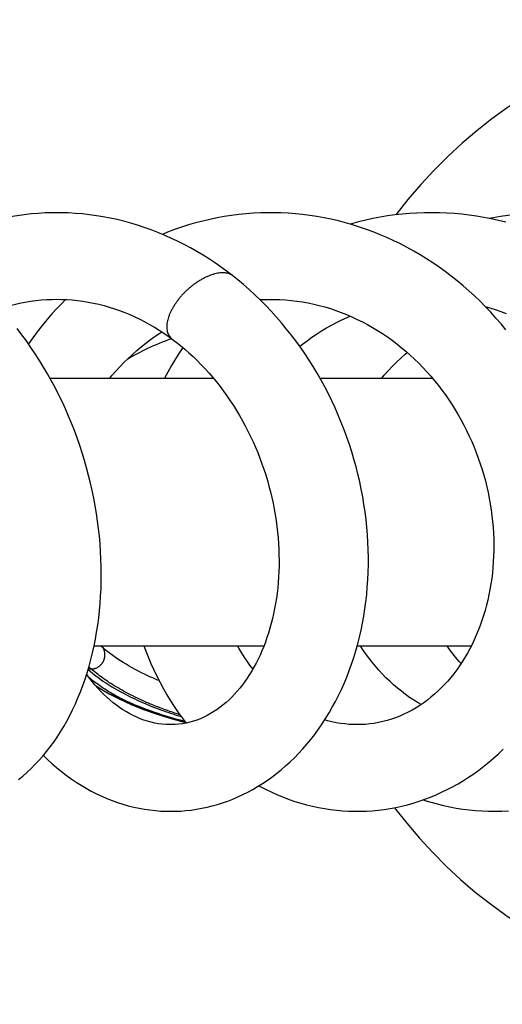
# Model space of a CAD drawing. Header units: millimetres. Extents: x 177 to 351, y 32 to 305.
# Tile 47 of 80: x 343.42 to 346.48, y 86.84 to 93.09. Entities that reach past the tile are written whole.
import ezdxf

# ---------------------------------------------------------------- set-up
doc = ezdxf.new("R2010")
doc.units = ezdxf.units.MM
doc.header["$LTSCALE"] = 30.734
doc.layers.get('0').update_dxf_attribs({"linetype": 'CONTINUOUS'})

msp = doc.modelspace()

# ---------------------------------------------------------------- linework, layer by layer
at = {"color": 7, "linetype": 'Continuous'}
for p, q in [((346.3874, 91.2626), (346.4018, 91.2668)), ((343.613, 90.8195), (344.6501, 90.8195)), ((345.3272, 90.8195), (346.0408, 90.8195)), ((343.8932, 89.1195), (344.9716, 89.1195)), ((345.5633, 89.1195), (346.2879, 89.1195)), ((343.99, 88.8146), (343.9895, 88.8149)), ((343.99, 88.8146), (344.0565, 88.7804))]:
    msp.add_line(p, q, dxfattribs=at)
at = {"color": 9, "linetype": 'Continuous'}
for p, q in [((343.9512, 89.1057), (343.951, 89.1059)), ((343.8757, 88.9725), (343.8558, 88.9716)), ((343.8759, 88.9723), (343.8757, 88.9725))]:
    msp.add_line(p, q, dxfattribs=at)
at = {"color": 7, "linetype": 'Continuous'}
for points in [[(343.6562, 91.8695), (343.6281, 91.8692), (343.5834, 91.8679), (343.5387, 91.8653), (343.494, 91.8616), (343.4494, 91.8566), (343.405, 91.8504), (343.3607, 91.8431), (343.3165, 91.8345), (343.2726, 91.8248), (343.2289, 91.8139), (343.1855, 91.8018), (343.1423, 91.7885), (343.0994, 91.7741), (343.0569, 91.7585), (343.0147, 91.7418), (342.9728, 91.7239), (342.9314, 91.7049), (342.8903, 91.6847), (342.8497, 91.6635), (342.8199, 91.6469)], [(344.7736, 91.4688), (344.7412, 91.4937), (344.7032, 91.5216), (344.6647, 91.5485), (344.6255, 91.5745), (344.5859, 91.5995), (344.5457, 91.6234), (344.5052, 91.6463), (344.4642, 91.6682), (344.4229, 91.689), (344.3812, 91.7086), (344.3393, 91.7272), (344.2971, 91.7446), (344.2547, 91.7609), (344.212, 91.7761), (344.1691, 91.7901), (344.1261, 91.803), (344.0828, 91.8147), (344.0394, 91.8253), (343.9958, 91.8348), (343.952, 91.8432), (343.9081, 91.8504), (343.864, 91.8565), (343.8199, 91.8614), (343.7758, 91.8652), (343.7316, 91.8678), (343.6875, 91.8692), (343.6561, 91.8695)], [(345.0125, 91.8694), (344.9976, 91.8693), (344.9511, 91.8683), (344.9047, 91.8661), (344.8583, 91.8627), (344.812, 91.858), (344.7658, 91.8522), (344.7197, 91.8451), (344.6739, 91.8367), (344.6283, 91.8272), (344.5829, 91.8165), (344.5377, 91.8046), (344.4929, 91.7915), (344.4484, 91.7773), (344.4042, 91.7619), (344.3604, 91.7453), (344.3277, 91.732)], [(346.5077, 91.1258), (346.4765, 91.1637), (346.4444, 91.2008), (346.4115, 91.2372), (346.3778, 91.2727), (346.3434, 91.3075), (346.3082, 91.3413), (346.2723, 91.3742), (346.2358, 91.4061), (346.1987, 91.4371), (346.1609, 91.4671), (346.1225, 91.4961), (346.0835, 91.5241), (346.044, 91.5511), (346.004, 91.5771), (345.9634, 91.602), (345.9223, 91.6259), (345.8806, 91.6488), (345.8384, 91.6707), (345.7958, 91.6915), (345.7527, 91.7112), (345.7094, 91.7298), (345.6657, 91.7472), (345.6218, 91.7634), (345.5777, 91.7785), (345.5333, 91.7925), (345.4887, 91.8053), (345.4439, 91.8169), (345.3989, 91.8274), (345.3537, 91.8367), (345.3084, 91.8448), (345.2629, 91.8518), (345.2172, 91.8577), (345.1715, 91.8623), (345.1256, 91.8658), (345.0796, 91.8681), (345.0334, 91.8693), (345.0125, 91.8694)], [(346.0338, 91.8694), (345.9898, 91.8689), (345.9428, 91.8671), (345.8959, 91.8642), (345.8492, 91.8601), (345.8026, 91.8548), (345.7561, 91.8484), (345.7098, 91.8407), (345.6636, 91.8318), (345.6177, 91.8217), (345.572, 91.8105), (345.5265, 91.798), (345.5204, 91.7962)], [(346.5067, 91.8084), (346.4608, 91.8198), (346.4145, 91.83), (346.3681, 91.8391), (346.3215, 91.847), (346.2747, 91.8537), (346.2278, 91.8592), (346.1807, 91.8636), (346.1335, 91.8667), (346.0862, 91.8686), (346.0388, 91.8694), (346.0338, 91.8694)], [(346.7727, 91.8694), (346.7547, 91.8693), (346.7075, 91.8683), (346.6604, 91.866), (346.6135, 91.8627), (346.5666, 91.8581), (346.5199, 91.8524), (346.4734, 91.8454), (346.4269, 91.8373), (346.4024, 91.8324)], [(344.38, 88.0696), (344.4094, 88.07), (344.443, 88.0715), (344.4766, 88.0741), (344.5102, 88.0778), (344.5437, 88.0827), (344.5771, 88.0886), (344.6103, 88.0957), (344.6434, 88.1038), (344.6764, 88.1131), (344.7091, 88.1235), (344.7417, 88.1349), (344.774, 88.1475), (344.8061, 88.1611), (344.8379, 88.1759), (344.8695, 88.1917), (344.9007, 88.2086), (344.9317, 88.2266), (344.9623, 88.2457), (344.9925, 88.2658), (345.0224, 88.2871), (345.0519, 88.3094), (345.0809, 88.3329), (345.1094, 88.3574), (345.1375, 88.383), (345.165, 88.4096), (345.192, 88.4373), (345.2184, 88.4659), (345.2442, 88.4956), (345.2693, 88.5263), (345.2938, 88.558), (345.3177, 88.5906), (345.3408, 88.6241), (345.3631, 88.6585), (345.3847, 88.6937), (345.4056, 88.7298), (345.4256, 88.7666), (345.4447, 88.8043), (345.4631, 88.8427), (345.4806, 88.8819), (345.4972, 88.9219), (345.5129, 88.9625), (345.5277, 89.0039), (345.5416, 89.0458), (345.5546, 89.0884), (345.5666, 89.1316), (345.5777, 89.1753), (345.5879, 89.2194), (345.597, 89.264), (345.6052, 89.3091), (345.6124, 89.3545), (345.6186, 89.4003), (345.6238, 89.4464), (345.6279, 89.4929), (345.6311, 89.5397), (345.6333, 89.5867), (345.6344, 89.634), (345.6345, 89.6816), (345.6336, 89.7293), (345.6316, 89.7772), (345.6287, 89.8253), (345.6247, 89.8734), (345.6197, 89.9215), (345.6137, 89.9697), (345.6067, 90.0178), (345.5987, 90.0659), (345.5896, 90.1138), (345.5795, 90.1617), (345.5685, 90.2094), (345.5564, 90.257), (345.5433, 90.3044), (345.5292, 90.3516), (345.5141, 90.3987), (345.4979, 90.4455), (345.4808, 90.492), (345.4627, 90.5383), (345.4436, 90.5842), (345.4236, 90.6298), (345.4026, 90.6749), (345.3807, 90.7196), (345.3578, 90.7637), (345.3341, 90.8073), (345.3096, 90.8502), (345.2841, 90.8925), (345.2579, 90.9342), (345.2307, 90.9753), (345.2027, 91.0157), (345.1739, 91.0555), (345.1441, 91.0947), (345.1136, 91.1332), (345.0822, 91.171), (345.05, 91.2081), (345.017, 91.2444), (344.9833, 91.2799), (344.9489, 91.3145), (344.9139, 91.3482), (344.8783, 91.3809), (344.8421, 91.4127), (344.8054, 91.4434), (344.7736, 91.4688)], [(343.2961, 91.2612), (343.3184, 91.2684), (343.352, 91.2782), (343.3859, 91.287), (343.4201, 91.2948), (343.4545, 91.3015), (343.4891, 91.3071), (343.5238, 91.3117), (343.5586, 91.3153), (343.5935, 91.3177), (343.6283, 91.3191), (343.6561, 91.3195)], [(343.7123, 91.318), (343.6922, 91.2979), (343.6588, 91.2628), (343.6261, 91.2268), (343.5943, 91.1901), (343.5633, 91.1525), (343.5331, 91.1141), (343.5037, 91.075), (343.4764, 91.0368)], [(343.656, 91.3195), (343.6857, 91.3191), (343.7198, 91.3177), (343.7539, 91.3153), (343.788, 91.3118), (343.822, 91.3073), (343.8559, 91.3018), (343.8896, 91.2954), (343.9233, 91.2879), (343.9567, 91.2794), (343.99, 91.2699), (344.023, 91.2595), (344.0557, 91.2481), (344.0882, 91.2357), (344.1204, 91.2225), (344.1522, 91.2083), (344.1838, 91.1932), (344.2149, 91.1772), (344.2457, 91.1604), (344.2761, 91.1427), (344.306, 91.1243), (344.3354, 91.105), (344.3644, 91.0851), (344.3894, 91.0669)], [(344.9458, 91.3175), (344.9587, 91.3182), (344.9948, 91.3193), (345.0127, 91.3194)], [(345.0127, 91.3194), (345.0354, 91.3192), (345.0717, 91.318), (345.1079, 91.3158), (345.1441, 91.3125), (345.1802, 91.3081), (345.2162, 91.3027), (345.252, 91.2963), (345.2876, 91.2888), (345.323, 91.2803), (345.3583, 91.2708), (345.3932, 91.2602), (345.428, 91.2486), (345.4624, 91.236), (345.4966, 91.2225), (345.5304, 91.2079), (345.5638, 91.1924), (345.5968, 91.176), (345.6295, 91.1587), (345.6616, 91.1405), (345.6933, 91.1215), (345.7244, 91.1016), (345.755, 91.0809), (345.7851, 91.0594), (345.8146, 91.0371), (345.8435, 91.014), (345.872, 90.9901), (345.8998, 90.9655), (345.9272, 90.9401), (345.954, 90.9139), (345.9802, 90.8871), (346.0059, 90.8595), (346.0308, 90.8312), (346.0552, 90.8024), (346.0788, 90.773), (346.1017, 90.743), (346.1239, 90.7125), (346.1453, 90.6816), (346.1659, 90.6502), (346.1859, 90.6183), (346.2051, 90.586), (346.2236, 90.5532), (346.2414, 90.5197), (346.2585, 90.4858), (346.2749, 90.4515), (346.2905, 90.4167), (346.3053, 90.3817), (346.3193, 90.3463), (346.3325, 90.3107), (346.3449, 90.2749), (346.3565, 90.2389), (346.3672, 90.2027), (346.3771, 90.1663), (346.3861, 90.1298), (346.3944, 90.0932), (346.4018, 90.0564), (346.4083, 90.0195), (346.414, 89.9826), (346.4189, 89.9456), (346.4229, 89.9087), (346.4261, 89.8718), (346.4285, 89.835), (346.43, 89.7984), (346.4307, 89.7619), (346.4306, 89.7256), (346.4296, 89.6895), (346.4278, 89.6537), (346.4252, 89.6182), (346.4218, 89.5829), (346.4175, 89.5478), (346.4125, 89.513), (346.4066, 89.4785), (346.4, 89.4443), (346.3925, 89.4105), (346.3843, 89.3771), (346.3754, 89.3442), (346.3657, 89.3118), (346.3553, 89.2799), (346.3442, 89.2485), (346.3323, 89.2177), (346.3198, 89.1876), (346.3067, 89.158), (346.2928, 89.129), (346.2782, 89.1005), (346.263, 89.0727), (346.247, 89.0454), (346.2304, 89.0188), (346.2132, 88.9928), (346.1953, 88.9675), (346.1769, 88.943), (346.1578, 88.9192), (346.1383, 88.8963), (346.1181, 88.8741), (346.0975, 88.8527), (346.0762, 88.8321), (346.0545, 88.8123), (346.0321, 88.7934), (346.0092, 88.7753), (345.9857, 88.758), (345.9617, 88.7416), (345.9371, 88.7261), (345.912, 88.7116), (345.8865, 88.698), (345.8606, 88.6855), (345.8344, 88.674), (345.8078, 88.6636), (345.7809, 88.6543), (345.7538, 88.646), (345.7265, 88.6389), (345.699, 88.6328), (345.6713, 88.6279), (345.6435, 88.6242), (345.6155, 88.6215), (345.5875, 88.62), (345.5629, 88.6196)], [(346.3768, 91.2737), (346.4051, 91.2659), (346.44, 91.255), (346.4748, 91.2432), (346.5093, 91.2304)], [(345.1987, 91.0212), (345.2156, 91.0347), (345.2451, 91.057), (345.2751, 91.0784), (345.3056, 91.0991), (345.3367, 91.1189), (345.3682, 91.1378), (345.4002, 91.1559), (345.4326, 91.1731), (345.4656, 91.1894), (345.4989, 91.2048), (345.5183, 91.2131)], [(343.4144, 88.2712), (343.4409, 88.2931), (343.4671, 88.3161), (343.4929, 88.3403), (343.5182, 88.3657), (343.543, 88.3921), (343.5673, 88.4197), (343.5911, 88.4484), (343.6143, 88.4782), (343.6369, 88.5091), (343.6588, 88.541), (343.68, 88.5738), (343.7005, 88.6076), (343.7202, 88.6422), (343.7391, 88.6777), (343.7573, 88.7141), (343.7746, 88.7513), (343.7912, 88.7893), (343.8069, 88.8281), (343.8219, 88.8677), (343.8359, 88.908), (343.8491, 88.949), (343.8615, 88.9906), (343.8729, 89.0329), (343.8835, 89.0757), (343.8931, 89.1191), (343.9019, 89.163), (343.9097, 89.2073), (343.9166, 89.2521), (343.9226, 89.2973), (343.9276, 89.3429), (343.9318, 89.3888), (343.935, 89.4351), (343.9373, 89.4817), (343.9386, 89.5287), (343.939, 89.5759), (343.9385, 89.6234), (343.937, 89.6711), (343.9346, 89.719), (343.9312, 89.7671), (343.9269, 89.8153), (343.9217, 89.8636), (343.9155, 89.912), (343.9084, 89.9603), (343.9003, 90.0087), (343.8913, 90.0571), (343.8814, 90.1053), (343.8705, 90.1535), (343.8587, 90.2016), (343.846, 90.2495), (343.8323, 90.2972), (343.8177, 90.3448), (343.8021, 90.3922), (343.7857, 90.4393), (343.7683, 90.4861), (343.7501, 90.5327), (343.7309, 90.5788), (343.7109, 90.6247), (343.6899, 90.6701), (343.6681, 90.7151), (343.6455, 90.7596), (343.6219, 90.8036), (343.5976, 90.847), (343.5724, 90.8898), (343.5465, 90.932), (343.5197, 90.9735), (343.4921, 91.0145), (343.4636, 91.055), (343.4342, 91.0948), (343.4041, 91.134)], [(343.9927, 90.8195), (344.0065, 90.8359), (344.0312, 90.864), (344.0566, 90.8915), (344.0826, 90.9184), (344.1093, 90.9445), (344.1366, 90.9699), (344.1645, 90.9946), (344.1929, 91.0185), (344.2218, 91.0416), (344.2512, 91.0638), (344.2811, 91.0852), (344.3114, 91.1057), (344.323, 91.1131)], [(344.3894, 91.0669), (344.4137, 91.0485), (344.4413, 91.0265), (344.4686, 91.0036), (344.4956, 90.98), (344.5221, 90.9556), (344.5481, 90.9304), (344.5737, 90.9045), (344.5988, 90.878), (344.6233, 90.8508), (344.6472, 90.8231), (344.6706, 90.7947), (344.6933, 90.7658), (344.7155, 90.7363), (344.7371, 90.7063), (344.758, 90.6758), (344.7783, 90.6448), (344.7979, 90.6134), (344.8169, 90.5815), (344.8353, 90.5491), (344.853, 90.5164), (344.8701, 90.4832), (344.8866, 90.4495), (344.9024, 90.4155), (344.9175, 90.3811), (344.932, 90.3463), (344.9458, 90.3113), (344.9588, 90.276), (344.9712, 90.2405), (344.9828, 90.2048), (344.9936, 90.169), (345.0037, 90.1331), (345.013, 90.097), (345.0217, 90.0608), (345.0296, 90.0245), (345.0368, 89.9879), (345.0432, 89.9514), (345.0489, 89.9148), (345.0538, 89.8783), (345.058, 89.8419), (345.0614, 89.8056), (345.0641, 89.7696), (345.066, 89.7337), (345.0672, 89.698), (345.0677, 89.6625), (345.0674, 89.6272), (345.0664, 89.5922), (345.0647, 89.5574), (345.0622, 89.5229), (345.059, 89.4888), (345.0552, 89.455), (345.0506, 89.4216), (345.0454, 89.3887), (345.0395, 89.3561), (345.033, 89.3241), (345.0258, 89.2925), (345.018, 89.2615), (345.0096, 89.2311), (345.0006, 89.2014), (344.991, 89.1722), (344.9809, 89.1437), (344.9702, 89.1158), (344.959, 89.0885), (344.9471, 89.0617), (344.9348, 89.0355), (344.9218, 89.01), (344.9084, 88.9851), (344.8945, 88.961), (344.8802, 88.9376), (344.8655, 88.915), (344.8503, 88.8931), (344.8347, 88.872), (344.8187, 88.8517), (344.8022, 88.832), (344.7853, 88.8131), (344.768, 88.795), (344.7502, 88.7776), (344.732, 88.761), (344.7133, 88.7451), (344.694, 88.73), (344.6743, 88.7157), (344.6541, 88.7023), (344.6334, 88.6897), (344.6122, 88.678), (344.5906, 88.6672), (344.5686, 88.6575), (344.5463, 88.6489), (344.5238, 88.6413), (344.501, 88.6349), (344.4781, 88.6295), (344.455, 88.6254), (344.4317, 88.6223), (344.4083, 88.6204), (344.3849, 88.6196), (344.3798, 88.6196)], [(344.457, 91.0134), (344.4363, 90.9827), (344.4101, 90.9415), (344.3848, 90.8997), (344.3605, 90.8572), (344.34, 90.8195)], [(345.7201, 90.8195), (345.7357, 90.8379), (345.7606, 90.8659), (345.7863, 90.8933), (345.8127, 90.9201), (345.8399, 90.9461), (345.8677, 90.9715), (345.8805, 90.9826)], [(344.2091, 89.1195), (344.219, 89.0925), (344.2357, 89.0501), (344.2534, 89.0082), (344.272, 88.967), (344.2916, 88.9264), (344.312, 88.8865), (344.3334, 88.8473), (344.3556, 88.8088), (344.3787, 88.771), (344.4026, 88.734), (344.4274, 88.6978), (344.4529, 88.6624), (344.478, 88.6295)], [(344.9014, 88.9729), (344.8826, 88.9977), (344.8642, 89.0235), (344.8463, 89.05), (344.829, 89.0772), (344.8123, 89.1051), (344.8042, 89.1195)], [(345.9693, 88.7468), (345.9502, 88.7578), (345.9229, 88.7749), (345.8961, 88.7928), (345.8697, 88.8116), (345.8439, 88.8312), (345.8186, 88.8516), (345.7939, 88.8728), (345.7699, 88.8948), (345.7463, 88.9176), (345.7234, 88.9411), (345.701, 88.9655), (345.6792, 88.9906), (345.6579, 89.0166), (345.6372, 89.0433), (345.6172, 89.0708), (345.5978, 89.0989), (345.5845, 89.1195)], [(346.2226, 89.007), (346.2107, 89.0205), (346.1884, 89.0471), (346.1668, 89.0745), (346.1459, 89.1025), (346.134, 89.1195)], [(344.3799, 88.6196), (344.375, 88.6196), (344.3507, 88.6204), (344.3265, 88.6224), (344.3026, 88.6256), (344.2788, 88.6298), (344.2554, 88.6351), (344.2321, 88.6415), (344.2091, 88.6489), (344.1864, 88.6573), (344.1639, 88.6668), (344.1417, 88.6772), (344.1198, 88.6885), (344.0981, 88.7008), (344.0768, 88.714), (344.0557, 88.7281), (344.0349, 88.743), (344.0145, 88.7589), (343.9944, 88.7756), (343.9745, 88.7932), (343.9551, 88.8116), (343.9359, 88.8308), (343.9172, 88.8509), (343.899, 88.8717), (343.8811, 88.8933), (343.8637, 88.9157), (343.8468, 88.9388), (343.8462, 88.9397)], [(343.9022, 88.868), (343.9417, 88.8427), (343.9895, 88.8149)], [(344.0565, 88.7804), (344.1289, 88.7474), (344.206, 88.7164), (344.2878, 88.6875), (344.3745, 88.6607), (344.466, 88.6361), (344.4744, 88.6341)], [(345.5629, 88.6196), (345.5408, 88.6199), (345.5129, 88.6213), (345.4851, 88.6238), (345.4573, 88.6274), (345.4297, 88.632), (345.4023, 88.6377), (345.375, 88.6444), (345.3573, 88.6495)], [(345.563, 88.0696), (345.5839, 88.0698), (345.6217, 88.071), (345.6595, 88.0733), (345.6971, 88.0768), (345.7346, 88.0814), (345.7719, 88.0872), (345.8091, 88.0941), (345.8461, 88.1021), (345.883, 88.1113), (345.9197, 88.1216), (345.9562, 88.133), (345.9925, 88.1456), (346.0286, 88.1593), (346.0644, 88.1741), (346.0998, 88.1901), (346.1349, 88.2071), (346.1696, 88.2252), (346.2038, 88.2443), (346.2376, 88.2645), (346.2708, 88.2857), (346.3036, 88.3079), (346.3359, 88.3312), (346.3677, 88.3555), (346.399, 88.3809), (346.4297, 88.4074), (346.4599, 88.4349), (346.4896, 88.4634)], [(343.5713, 88.4245), (343.5969, 88.3994), (343.626, 88.3727), (343.6555, 88.347), (343.6856, 88.3223), (343.7162, 88.2988), (343.7473, 88.2763), (343.7788, 88.2549), (343.8107, 88.2347), (343.843, 88.2155), (343.8756, 88.1976), (343.9086, 88.1808), (343.9417, 88.1652), (343.9751, 88.1508), (344.0088, 88.1376), (344.0426, 88.1255), (344.0766, 88.1146), (344.1107, 88.105), (344.145, 88.0965), (344.1793, 88.0891), (344.2138, 88.083), (344.2483, 88.078), (344.2828, 88.0742), (344.3174, 88.0715), (344.352, 88.07), (344.38, 88.0696)], [(344.9402, 88.2319), (344.951, 88.2259), (344.9866, 88.2075), (345.0225, 88.1902), (345.0586, 88.1741), (345.095, 88.1591), (345.1316, 88.1453), (345.1684, 88.1327), (345.2055, 88.1212), (345.2427, 88.1109), (345.2802, 88.1017), (345.3178, 88.0937), (345.3556, 88.0868), (345.3935, 88.0811), (345.4315, 88.0765), (345.4696, 88.0731), (345.5078, 88.0708), (345.5461, 88.0697), (345.5631, 88.0696)], [(345.9828, 88.1422), (345.9925, 88.139), (346.0321, 88.1269), (346.072, 88.116), (346.1121, 88.1062), (346.1524, 88.0976), (346.1929, 88.0902), (346.2335, 88.0838), (346.2743, 88.0787), (346.3153, 88.0746), (346.3563, 88.0718), (346.3974, 88.0701), (346.4362, 88.0696)], [(346.4362, 88.0696), (346.4408, 88.0696), (346.4821, 88.0703), (346.5233, 88.0722)]]:
    msp.add_lwpolyline(points, dxfattribs=at)
msp.add_arc((348.2998, 89.9695), 3.125, 216.914, 142.8749, dxfattribs=at)
at = {"color": 9, "linetype": 'Continuous'}
for centre, radius, start, end in [((343.6781, 88.7782), 0.4264, 50.22448, 53.18215), ((345.4985, 89.9691), 1.7719, 208.65517, 209.16186), ((343.5881, 88.6364), 0.4424, 49.45121, 52.07922), ((344.0312, 88.8901), 0.086, 241.33369, 243.65643)]:
    msp.add_arc(centre, radius, start, end, dxfattribs=at)
for points, knots in [([(344.7106, 91.4883), (344.7053, 91.4883), (344.6941, 91.4877), (344.6767, 91.485), (344.6582, 91.4807), (344.6388, 91.4746), (344.6187, 91.4669), (344.5984, 91.4576), (344.5781, 91.447), (344.5581, 91.4353), (344.5388, 91.4226), (344.5203, 91.4092), (344.5027, 91.3952), (344.4859, 91.3806), (344.47, 91.3653), (344.4547, 91.3494), (344.4402, 91.3328), (344.4264, 91.3155), (344.4135, 91.2977), (344.4015, 91.2795), (344.3906, 91.2612), (344.381, 91.2429), (344.3728, 91.2249), (344.366, 91.2074), (344.3607, 91.1905), (344.357, 91.1743), (344.3547, 91.1587), (344.354, 91.1438), (344.3549, 91.1294), (344.3574, 91.1157), (344.3616, 91.1027), (344.3676, 91.0906), (344.3754, 91.0796), (344.383, 91.072), (344.3879, 91.068), (344.3894, 91.0669)], [0, 0, 0, 0, 0.0159923, 0.0335501, 0.0525992, 0.0729991, 0.0945503, 0.1169983, 0.1400194, 0.1632456, 0.1863855, 0.2092768, 0.2317956, 0.2539856, 0.2760011, 0.2979958, 0.3200267, 0.3421131, 0.3642052, 0.3860838, 0.4075046, 0.4282328, 0.4480519, 0.4667898, 0.4844308, 0.5010379, 0.5166945, 0.5315678, 0.5458759, 0.559789, 0.5733942, 0.5868032, 0.6001119, 0.6134058, 0.6190917, 0.6190917, 0.6190917, 0.6190917]), ([(344.7736, 91.4688), (344.7709, 91.4709), (344.7644, 91.4754), (344.7531, 91.481), (344.7397, 91.4852), (344.7254, 91.4878), (344.7156, 91.4883), (344.7106, 91.4883)], [0, 0, 0, 0, 0.01007951, 0.02364775, 0.03765245, 0.05215146, 0.06713393, 0.06713393, 0.06713393, 0.06713393]), ([(344.1044, 90.9406), (344.1466, 90.9655), (344.2382, 91.0131), (344.3336, 91.0523), (344.3844, 91.071)], [0, 0, 0, 0, 0.1469084, 0.3091641, 0.3091641, 0.3091641, 0.3091641]), ([(343.8757, 88.9725), (343.879, 88.9727), (343.8858, 88.9734), (343.8957, 88.9755), (343.9053, 88.9788), (343.9145, 88.9831), (343.9232, 88.9885), (343.9312, 88.9948), (343.9385, 89.0019), (343.9449, 89.0099), (343.9504, 89.0185), (343.9549, 89.0276), (343.9584, 89.0372), (343.9608, 89.0471), (343.962, 89.0572), (343.9621, 89.0673), (343.961, 89.0774), (343.9588, 89.0873), (343.9555, 89.0969), (343.9526, 89.103), (343.951, 89.1059)], [0, 0, 0, 0, 0.010128, 0.0202684, 0.0304204, 0.0405828, 0.0507535, 0.0609304, 0.0711108, 0.0812919, 0.091471, 0.1016454, 0.1118124, 0.1219702, 0.1321169, 0.1422516, 0.1523738, 0.1624836, 0.1725819, 0.18267, 0.18267, 0.18267, 0.18267]), ([(343.8759, 88.9723), (343.8793, 88.9724), (343.886, 88.9731), (343.896, 88.9753), (343.9056, 88.9786), (343.9148, 88.9829), (343.9235, 88.9883), (343.9315, 88.9946), (343.9388, 89.0017), (343.9452, 89.0096), (343.9507, 89.0182), (343.9552, 89.0274), (343.9587, 89.037), (343.961, 89.0469), (343.9622, 89.057), (343.9623, 89.0671), (343.9613, 89.0772), (343.9591, 89.0871), (343.9558, 89.0967), (343.9528, 89.1028), (343.9512, 89.1057)], [0, 0, 0, 0, 0.0101289, 0.0202702, 0.0304231, 0.0405862, 0.0507577, 0.0609353, 0.0711165, 0.0812983, 0.0914781, 0.1016531, 0.1118208, 0.1219792, 0.1321266, 0.142262, 0.1523849, 0.1624955, 0.1725945, 0.1826835, 0.1826835, 0.1826835, 0.1826835]), ([(344.3053, 88.8989), (344.2815, 88.9089), (344.2035, 88.9431), (344.0822, 89.0076), (343.991, 89.0723), (343.9512, 89.1057)], [0, 0, 0, 0, 0.077357, 0.2554092, 0.4113377, 0.4113377, 0.4113377, 0.4113377]), ([(344.4383, 88.6826), (344.4338, 88.684), (344.4024, 88.694), (344.3457, 88.7133), (344.271, 88.7419), (344.2024, 88.7711), (344.1404, 88.8005), (344.0845, 88.8297), (344.0342, 88.8586), (343.9889, 88.8871), (343.9479, 88.9154), (343.9105, 88.9435), (343.8871, 88.9627), (343.8759, 88.9723)], [0, 0, 0, 0, 0.0140574, 0.0989767, 0.1795631, 0.2541352, 0.3225219, 0.3853599, 0.4431872, 0.4965018, 0.546035, 0.5925642, 0.6367802, 0.6367802, 0.6367802, 0.6367802]), ([(343.8598, 88.9209), (343.8657, 88.9161), (343.8821, 88.9028), (343.9102, 88.8816), (343.9446, 88.8576), (343.9807, 88.8343), (344.0185, 88.8118), (344.0581, 88.79), (344.0853, 88.7762), (344.0992, 88.7694)], [0, 0, 0, 0, 0.022626, 0.0636303, 0.1055231, 0.1483976, 0.1923645, 0.2375566, 0.283943, 0.283943, 0.283943, 0.283943]), ([(344.0212, 88.8047), (344.0181, 88.805), (344.0116, 88.8061), (344.0021, 88.8089), (343.996, 88.8116), (343.9931, 88.813)], [0, 0, 0, 0, 0.00961662, 0.01961108, 0.02950777, 0.02950777, 0.02950777, 0.02950777]), ([(344.0212, 88.8047), (344.0396, 88.7946), (344.0785, 88.7744), (344.1407, 88.7456), (344.209, 88.7174), (344.2824, 88.6906), (344.3596, 88.6658), (344.4239, 88.6476), (344.4623, 88.6377), (344.4739, 88.6348)], [0, 0, 0, 0, 0.0629033, 0.1312932, 0.205628, 0.2845224, 0.3657425, 0.448844, 0.4847901, 0.4847901, 0.4847901, 0.4847901])]:
    msp.add_open_spline(points, degree=3, knots=knots, dxfattribs=at)
at = {"color": 7, "linetype": 'Continuous'}
for points, knots in [([(343.8553, 88.9699), (343.8911, 88.939), (343.9768, 88.8752), (344.1325, 88.7874), (344.2945, 88.7198), (344.4046, 88.6835), (344.4468, 88.6708)], [0, 0, 0, 0, 0.1417834, 0.3195073, 0.5349912, 0.667188, 0.667188, 0.667188, 0.667188]), ([(344.0212, 88.8047), (344.0226, 88.8039), (344.0254, 88.8034), (344.0291, 88.8017), (344.0327, 88.8001), (344.0364, 88.7984), (344.0403, 88.7966), (344.0445, 88.7947), (344.0489, 88.7926), (344.0537, 88.7904), (344.0588, 88.788), (344.0643, 88.7854), (344.0703, 88.7826), (344.0767, 88.7797), (344.0837, 88.7764), (344.0912, 88.773), (344.0965, 88.7706), (344.0992, 88.7694)], [0, 0, 0, 0, 0.00453221, 0.00834382, 0.01222539, 0.01629127, 0.0205974, 0.02518313, 0.03008357, 0.03533542, 0.04097759, 0.04705113, 0.05360017, 0.06067282, 0.06832194, 0.07660629, 0.0855958, 0.0855958, 0.0855958, 0.0855958]), ([(344.0992, 88.7693), (344.1462, 88.7482), (344.2673, 88.6996), (344.3922, 88.6617), (344.4685, 88.6419)], [0, 0, 0, 0, 0.1544976, 0.3909282, 0.3909282, 0.3909282, 0.3909282])]:
    msp.add_open_spline(points, degree=3, knots=knots, dxfattribs=at)

doc.saveas('drawing.dxf')
